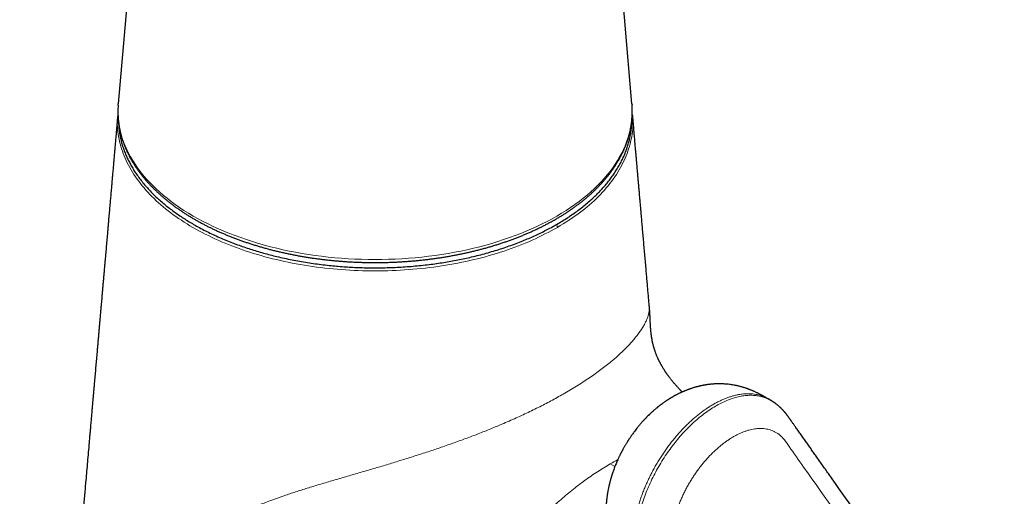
# Model space of a CAD drawing. Header units: millimetres. Extents: x 8 to 837, y 12 to 852.
# Tile 8 of 26: x 732 to 811, y 216 to 254. Entities that reach past the tile are written whole.
import ezdxf

# ---------------------------------------------------------------- set-up
doc = ezdxf.new("R2010")
doc.units = ezdxf.units.MM

msp = doc.modelspace()

# ---------------------------------------------------------------- linework, layer by layer
at = {"color": 7, "linetype": 'Continuous', "lineweight": 30}
for p, q in [((745.002, 305.026), (740.05, 247.274)), ((781.107, 247.274), (776.155, 305.026)), ((740.042, 247.168), (740.05, 247.274)), ((781.107, 247.274), (781.114, 247.182)), ((792.207, 223.566), (791.993, 223.691)), ((792.205, 223.562), (792.209, 223.56))]:
    msp.add_line(p, q, dxfattribs=at)
at = {"color": 8, "linetype": 'Continuous', "lineweight": 0}
msp.add_line((779.371, 218.491), (779.743, 218.276), dxfattribs=at)
at = {"color": 8, "linetype": 'Continuous', "lineweight": 0, "flags": 128}
msp.add_lwpolyline([(781.114, 247.182), (781.125, 246.998), (781.132, 246.687), (781.125, 246.376), (781.104, 246.066), (781.069, 245.756), (781.019, 245.447), (780.956, 245.138), (780.879, 244.831), (780.788, 244.525), (780.683, 244.22), (780.564, 243.917), (780.432, 243.616), (780.286, 243.317), (780.126, 243.02), (779.953, 242.726), (779.767, 242.435), (779.568, 242.146), (779.355, 241.861), (779.13, 241.579), (778.892, 241.3), (778.641, 241.025), (778.378, 240.754), (778.103, 240.487), (777.816, 240.225), (777.517, 239.967), (777.207, 239.713), (776.885, 239.464), (776.552, 239.22), (776.208, 238.981), (775.853, 238.748), (775.488, 238.52), (775.112, 238.297), (774.727, 238.08), (774.332, 237.869), (773.927, 237.665), (773.513, 237.466), (773.091, 237.274), (772.66, 237.088), (772.22, 236.909), (771.773, 236.736), (771.318, 236.57), (770.855, 236.411), (770.386, 236.26), (769.91, 236.115), (769.427, 235.978), (768.939, 235.848), (768.444, 235.725), (767.944, 235.61), (767.44, 235.502), (766.93, 235.403), (766.416, 235.31), (765.898, 235.226), (765.377, 235.15), (764.852, 235.081), (764.324, 235.021), (763.794, 234.968), (763.261, 234.923), (762.727, 234.887), (762.191, 234.858), (761.654, 234.838), (761.117, 234.826), (760.579, 234.822), (760.041, 234.826), (759.503, 234.838), (758.966, 234.858), (758.43, 234.887), (757.896, 234.923), (757.363, 234.968), (756.833, 235.021), (756.305, 235.081), (755.781, 235.15), (755.259, 235.226), (754.741, 235.31), (754.227, 235.403), (753.718, 235.502), (753.213, 235.61), (752.713, 235.725), (752.219, 235.848), (751.73, 235.978), (751.248, 236.115), (750.772, 236.26), (750.302, 236.411), (749.84, 236.57), (749.385, 236.736), (748.937, 236.909), (748.498, 237.088), (748.067, 237.274), (747.644, 237.466), (747.23, 237.665), (746.826, 237.869), (746.431, 238.08), (746.045, 238.297), (745.67, 238.52), (745.305, 238.748), (744.95, 238.981), (744.606, 239.22), (744.273, 239.464), (743.951, 239.713), (743.64, 239.967), (743.341, 240.225), (743.054, 240.487), (742.779, 240.754), (742.516, 241.025), (742.266, 241.3), (742.028, 241.579), (741.802, 241.861), (741.59, 242.146), (741.391, 242.435), (741.204, 242.726), (741.031, 243.02), (740.872, 243.317), (740.726, 243.616), (740.593, 243.917), (740.475, 244.22), (740.37, 244.525), (740.278, 244.831), (740.201, 245.138), (740.138, 245.447), (740.089, 245.756), (740.054, 246.066), (740.032, 246.376), (740.025, 246.687), (740.032, 246.998), (740.042, 247.168)], dxfattribs=at)
at = {"color": 7, "linetype": 'Continuous', "lineweight": 30}
for points, knots in [([(740.042, 247.166), (740.039, 247.11), (740.031, 246.988), (740.025, 246.8), (740.023, 246.602), (740.028, 246.403), (740.038, 246.205), (740.053, 246.006), (740.074, 245.808), (740.1, 245.61), (740.132, 245.413), (740.169, 245.215), (740.211, 245.018), (740.26, 244.822), (740.313, 244.626), (740.372, 244.43), (740.436, 244.235), (740.506, 244.041), (740.582, 243.847), (740.662, 243.654), (740.748, 243.462), (740.84, 243.271), (740.936, 243.08), (741.038, 242.891), (741.146, 242.702), (741.258, 242.514), (741.376, 242.328), (741.499, 242.143), (741.628, 241.959), (741.761, 241.776), (741.9, 241.595), (742.043, 241.415), (742.192, 241.236), (742.345, 241.059), (742.504, 240.883), (742.667, 240.709), (742.836, 240.537), (743.009, 240.367), (743.186, 240.198), (743.369, 240.031), (743.556, 239.865), (743.748, 239.702), (743.944, 239.541), (744.145, 239.381), (744.35, 239.224), (744.559, 239.068), (744.773, 238.915), (744.991, 238.764), (745.213, 238.615), (745.44, 238.468), (745.67, 238.324), (745.904, 238.182), (746.142, 238.042), (746.384, 237.904), (746.63, 237.769), (746.88, 237.636), (747.133, 237.506), (747.389, 237.378), (747.65, 237.253), (747.913, 237.13), (748.18, 237.01), (748.451, 236.893), (748.724, 236.778), (749.001, 236.666), (749.28, 236.556), (749.563, 236.45), (749.848, 236.346), (750.137, 236.244), (750.428, 236.146), (750.722, 236.05), (751.018, 235.957), (751.317, 235.868), (751.619, 235.781), (751.922, 235.696), (752.228, 235.615), (752.537, 235.537), (752.847, 235.462), (753.159, 235.389), (753.474, 235.32), (753.79, 235.254), (754.108, 235.191), (754.428, 235.13), (754.749, 235.073), (755.072, 235.019), (755.396, 234.968), (755.722, 234.92), (756.049, 234.876), (756.377, 234.834), (756.706, 234.795), (757.036, 234.76), (757.368, 234.728), (757.7, 234.699), (758.033, 234.673), (758.366, 234.65), (758.7, 234.631), (759.035, 234.615), (759.37, 234.602), (759.705, 234.592), (760.04, 234.585), (760.376, 234.581), (760.712, 234.581), (761.048, 234.584), (761.383, 234.59), (761.718, 234.599), (762.054, 234.612), (762.388, 234.627), (762.722, 234.646), (763.056, 234.668), (763.389, 234.693), (763.721, 234.722), (764.053, 234.753), (764.383, 234.788), (764.712, 234.826), (765.041, 234.867), (765.368, 234.911), (765.694, 234.958), (766.019, 235.008), (766.342, 235.062), (766.663, 235.118), (766.983, 235.178), (767.302, 235.24), (767.618, 235.306), (767.933, 235.375), (768.246, 235.446), (768.557, 235.521), (768.865, 235.599), (769.172, 235.679), (769.476, 235.763), (769.778, 235.849), (770.077, 235.939), (770.374, 236.031), (770.669, 236.126), (770.96, 236.224), (771.249, 236.324), (771.535, 236.428), (771.819, 236.534), (772.099, 236.643), (772.376, 236.754), (772.65, 236.869), (772.921, 236.986), (773.189, 237.105), (773.453, 237.227), (773.714, 237.352), (773.972, 237.479), (774.226, 237.609), (774.476, 237.741), (774.722, 237.876), (774.965, 238.013), (775.204, 238.152), (775.44, 238.294), (775.671, 238.438), (775.898, 238.585), (776.121, 238.733), (776.34, 238.884), (776.555, 239.037), (776.765, 239.192), (776.971, 239.349), (777.173, 239.508), (777.37, 239.669), (777.563, 239.832), (777.751, 239.997), (777.935, 240.164), (778.114, 240.333), (778.288, 240.503), (778.458, 240.676), (778.622, 240.849), (778.782, 241.025), (778.937, 241.202), (779.087, 241.381), (779.231, 241.561), (779.371, 241.742), (779.506, 241.925), (779.635, 242.109), (779.759, 242.295), (779.878, 242.481), (779.992, 242.669), (780.101, 242.858), (780.204, 243.048), (780.302, 243.238), (780.394, 243.43), (780.482, 243.623), (780.563, 243.816), (780.64, 244.01), (780.71, 244.205), (780.776, 244.4), (780.836, 244.596), (780.89, 244.792), (780.939, 244.989), (780.983, 245.187), (781.021, 245.384), (781.053, 245.582), (781.08, 245.78), (781.102, 245.978), (781.118, 246.177), (781.129, 246.375), (781.134, 246.574), (781.133, 246.772), (781.127, 246.971), (781.121, 247.106), (781.115, 247.175), (781.114, 247.177)], [0, 0, 0, 0, 0.004199, 0.009181, 0.014162, 0.019143, 0.024125, 0.029106, 0.034089, 0.039073, 0.04406, 0.049049, 0.054042, 0.059038, 0.064038, 0.069042, 0.074051, 0.079065, 0.084084, 0.089108, 0.094137, 0.099171, 0.104211, 0.109257, 0.114307, 0.119362, 0.124422, 0.129487, 0.134557, 0.139631, 0.144709, 0.149791, 0.154876, 0.159964, 0.165056, 0.170151, 0.175248, 0.180347, 0.185449, 0.190552, 0.195657, 0.200763, 0.205871, 0.210979, 0.216089, 0.221199, 0.22631, 0.231421, 0.236533, 0.241645, 0.246757, 0.251869, 0.25698, 0.262092, 0.267204, 0.272315, 0.277426, 0.282536, 0.287646, 0.292756, 0.297865, 0.302974, 0.308082, 0.31319, 0.318297, 0.323404, 0.32851, 0.333615, 0.33872, 0.343825, 0.348929, 0.354033, 0.359136, 0.364238, 0.36934, 0.374442, 0.379543, 0.384644, 0.389744, 0.394844, 0.399944, 0.405043, 0.410142, 0.41524, 0.420338, 0.425436, 0.430534, 0.435631, 0.440728, 0.445825, 0.450921, 0.456018, 0.461114, 0.46621, 0.471306, 0.476402, 0.481498, 0.486593, 0.491689, 0.496784, 0.50188, 0.506976, 0.512071, 0.517167, 0.522262, 0.527358, 0.532454, 0.53755, 0.542646, 0.547742, 0.552839, 0.557935, 0.563032, 0.568129, 0.573227, 0.578324, 0.583422, 0.58852, 0.593619, 0.598718, 0.603817, 0.608917, 0.614017, 0.619117, 0.624218, 0.629319, 0.634421, 0.639523, 0.644626, 0.649729, 0.654833, 0.659938, 0.665042, 0.670148, 0.675254, 0.68036, 0.685467, 0.690575, 0.695683, 0.700792, 0.705901, 0.711011, 0.716121, 0.721232, 0.726344, 0.731455, 0.736568, 0.74168, 0.746793, 0.751906, 0.75702, 0.762133, 0.767247, 0.77236, 0.777474, 0.782587, 0.787699, 0.792812, 0.797923, 0.803034, 0.808144, 0.813252, 0.818359, 0.823465, 0.828569, 0.833671, 0.83877, 0.843868, 0.848962, 0.854053, 0.859141, 0.864226, 0.869307, 0.874383, 0.879456, 0.884524, 0.889587, 0.894645, 0.899698, 0.904746, 0.909789, 0.914826, 0.919858, 0.924884, 0.929905, 0.934921, 0.939932, 0.944939, 0.94994, 0.954938, 0.959932, 0.964923, 0.96991, 0.974895, 0.979879, 0.984861, 0.989842, 0.994823, 0.999804, 1, 1, 1, 1]), ([(740.015, 246.408), (740.005, 246.292), (739.985, 246.064), (739.956, 245.729), (739.928, 245.411), (739.902, 245.111), (739.877, 244.829), (739.854, 244.571), (739.834, 244.337), (739.816, 244.126), (739.798, 243.93), (739.783, 243.749), (739.768, 243.583), (739.747, 243.339), (739.718, 243.009), (739.681, 242.584), (739.643, 242.147), (739.608, 241.75), (739.577, 241.4), (739.551, 241.103), (739.526, 240.816), (739.502, 240.541), (739.479, 240.276), (739.457, 240.028), (739.437, 239.795), (739.417, 239.569), (739.397, 239.337), (739.375, 239.092), (739.354, 238.842), (739.331, 238.587), (739.309, 238.327), (739.285, 238.057), (739.26, 237.774), (739.234, 237.48), (739.208, 237.176), (739.173, 236.783), (739.132, 236.311), (739.085, 235.768), (739.042, 235.281), (739.004, 234.848), (738.971, 234.466), (738.938, 234.094), (738.907, 233.732), (738.876, 233.38), (738.846, 233.039), (738.817, 232.712), (738.79, 232.4), (738.764, 232.101), (738.739, 231.817), (738.715, 231.547), (738.695, 231.318), (738.679, 231.126), (738.664, 230.964), (738.65, 230.797), (738.634, 230.62), (738.618, 230.435), (738.599, 230.218), (738.577, 229.965), (738.552, 229.675), (738.525, 229.369), (738.497, 229.047), (738.468, 228.714), (738.438, 228.375), (738.408, 228.035), (738.372, 227.625), (738.33, 227.145), (738.282, 226.596), (738.234, 226.045), (738.186, 225.492), (738.143, 225.007), (738.107, 224.596), (738.078, 224.265), (738.051, 223.952), (738.025, 223.656), (738.001, 223.377), (737.979, 223.133), (737.961, 222.922), (737.945, 222.741), (737.929, 222.561), (737.913, 222.375), (737.895, 222.175), (737.877, 221.96), (737.856, 221.722), (737.833, 221.459), (737.807, 221.17), (737.781, 220.863), (737.752, 220.538), (737.71, 220.055), (737.655, 219.427), (737.588, 218.664), (737.523, 217.917), (737.463, 217.234), (737.408, 216.611), (737.359, 216.049), (737.311, 215.496), (737.263, 214.954), (737.222, 214.485), (737.188, 214.09), (737.16, 213.771), (737.133, 213.466), (737.108, 213.177), (737.084, 212.903), (737.061, 212.639), (737.038, 212.384), (737.017, 212.141), (736.997, 211.915), (736.981, 211.729), (736.968, 211.58), (736.958, 211.464), (736.948, 211.354), (736.938, 211.242), (736.927, 211.11), (736.913, 210.951), (736.896, 210.762), (736.878, 210.554), (736.858, 210.325), (736.836, 210.077), (736.813, 209.809), (736.79, 209.545), (736.767, 209.285), (736.745, 209.034), (736.722, 208.771), (736.698, 208.498), (736.672, 208.193), (736.643, 207.865), (736.613, 207.52), (736.583, 207.179), (736.553, 206.845), (736.525, 206.516), (736.497, 206.202), (736.471, 205.902), (736.446, 205.622), (736.424, 205.361), (736.402, 205.118), (736.382, 204.888), (736.363, 204.668), (736.344, 204.451), (736.324, 204.226), (736.303, 203.981), (736.279, 203.714), (736.254, 203.424), (736.227, 203.119), (736.199, 202.798), (736.17, 202.462), (736.139, 202.111), (736.107, 201.745), (736.074, 201.364), (736.039, 200.967), (736.006, 200.59), (735.975, 200.242), (735.948, 199.934), (735.923, 199.641), (735.899, 199.364), (735.875, 199.098), (735.853, 198.842), (735.831, 198.598), (735.812, 198.372), (735.793, 198.163), (735.777, 197.971), (735.762, 197.807), (735.75, 197.67), (735.74, 197.555), (735.731, 197.449), (735.722, 197.343), (735.712, 197.232), (735.699, 197.09), (735.684, 196.911), (735.665, 196.694), (735.644, 196.457), (735.622, 196.2), (735.597, 195.925), (735.571, 195.629), (735.546, 195.334), (735.52, 195.04), (735.495, 194.751), (735.468, 194.447), (735.44, 194.132), (735.412, 193.809), (735.348, 193.082), (735.255, 192.015), (735.132, 190.612), (735.019, 189.325), (734.912, 188.098), (734.81, 186.93), (734.708, 185.775), (734.628, 184.854), (734.568, 184.167), (734.528, 183.708), (734.488, 183.253), (734.448, 182.805), (734.41, 182.368), (734.373, 181.947), (734.338, 181.542), (734.303, 181.146), (734.269, 180.761), (734.237, 180.386), (734.205, 180.028), (734.175, 179.688), (734.147, 179.364), (734.12, 179.057), (734.095, 178.768), (734.071, 178.495), (734.049, 178.24), (734.028, 178.002), (734.008, 177.781), (733.993, 177.601), (733.98, 177.46), (733.971, 177.354), (733.962, 177.253), (733.954, 177.156), (733.945, 177.055), (733.935, 176.942), (733.924, 176.814), (733.911, 176.671), (733.898, 176.515), (733.883, 176.347), (733.867, 176.163), (733.849, 175.964), (733.831, 175.751), (733.811, 175.528), (733.791, 175.296), (733.77, 175.054), (733.747, 174.8), (733.724, 174.532), (733.699, 174.245), (733.672, 173.939), (733.643, 173.612), (733.613, 173.27), (733.582, 172.914), (733.55, 172.543), (733.517, 172.165), (733.483, 171.78), (733.449, 171.39), (733.413, 170.986), (733.377, 170.57), (733.337, 170.112), (733.293, 169.611), (733.245, 169.065), (733.196, 168.5), (733.144, 167.917), (733.092, 167.316), (733.039, 166.708), (732.985, 166.095), (732.931, 165.477), (732.875, 164.843), (732.818, 164.192), (732.76, 163.525), (732.7, 162.841), (732.639, 162.141), (732.576, 161.425), (732.512, 160.692), (732.446, 159.947), (732.38, 159.19), (732.313, 158.422), (732.244, 157.638), (732.198, 157.111), (732.175, 156.844)], [0, 0, 0, 0, 0.003882, 0.007626, 0.011169, 0.014511, 0.017652, 0.020593, 0.023113, 0.025463, 0.027645, 0.029658, 0.031503, 0.033205, 0.037803, 0.042534, 0.047399, 0.052398, 0.055798, 0.059122, 0.062318, 0.065388, 0.06833, 0.071145, 0.073683, 0.076135, 0.078704, 0.08143, 0.084314, 0.087073, 0.089961, 0.09298, 0.096129, 0.099408, 0.102818, 0.106297, 0.112538, 0.118593, 0.124461, 0.128827, 0.133083, 0.137231, 0.141269, 0.145198, 0.149001, 0.152649, 0.156132, 0.159459, 0.162629, 0.165644, 0.168502, 0.170289, 0.172058, 0.173923, 0.175888, 0.177952, 0.180117, 0.183172, 0.186406, 0.189819, 0.193411, 0.197167, 0.20096, 0.204759, 0.208567, 0.214676, 0.220804, 0.226952, 0.233121, 0.239295, 0.243182, 0.246875, 0.250373, 0.253677, 0.256787, 0.259702, 0.261834, 0.263849, 0.265781, 0.267843, 0.270074, 0.272472, 0.27504, 0.278058, 0.28128, 0.284706, 0.288335, 0.292168, 0.300862, 0.309377, 0.317713, 0.325869, 0.332266, 0.338547, 0.344714, 0.350767, 0.356699, 0.360431, 0.363994, 0.36739, 0.370619, 0.373679, 0.376572, 0.379479, 0.382194, 0.384718, 0.38705, 0.388417, 0.389709, 0.390925, 0.392125, 0.393452, 0.395342, 0.397452, 0.399781, 0.402331, 0.405101, 0.40809, 0.4113, 0.41397, 0.416775, 0.419716, 0.422792, 0.425931, 0.429924, 0.433778, 0.437494, 0.441322, 0.444991, 0.4485, 0.451851, 0.455043, 0.45789, 0.460597, 0.463164, 0.465592, 0.467962, 0.470464, 0.473106, 0.476176, 0.479415, 0.482825, 0.486405, 0.490154, 0.494074, 0.498165, 0.502425, 0.506855, 0.511456, 0.515068, 0.518508, 0.521777, 0.524874, 0.527799, 0.530714, 0.533435, 0.535964, 0.538299, 0.540441, 0.542389, 0.543785, 0.545061, 0.546218, 0.547362, 0.548599, 0.549928, 0.552142, 0.554573, 0.557221, 0.560085, 0.563167, 0.566465, 0.56998, 0.573068, 0.576306, 0.579694, 0.583232, 0.58688, 0.590525, 0.607588, 0.622653, 0.637557, 0.650729, 0.663773, 0.67669, 0.689478, 0.694621, 0.699742, 0.704843, 0.709887, 0.714765, 0.71947, 0.724001, 0.728358, 0.732737, 0.736925, 0.740922, 0.744729, 0.748346, 0.751771, 0.755006, 0.758051, 0.760904, 0.763568, 0.76604, 0.768322, 0.769578, 0.770767, 0.77189, 0.772947, 0.77403, 0.775289, 0.776725, 0.778338, 0.780061, 0.781949, 0.784001, 0.786219, 0.788601, 0.791148, 0.793701, 0.7964, 0.799245, 0.802238, 0.805376, 0.808865, 0.812518, 0.816337, 0.82032, 0.824468, 0.828781, 0.832998, 0.837362, 0.841872, 0.846529, 0.851333, 0.857229, 0.863332, 0.869641, 0.876157, 0.88288, 0.88981, 0.896533, 0.90344, 0.910531, 0.917805, 0.925263, 0.932905, 0.940731, 0.948741, 0.956934, 0.965311, 0.973717, 0.982301, 0.991062, 1, 1, 1, 1]), ([(782.498, 231.072), (782.497, 231.085), (782.484, 231.237), (782.458, 231.535), (782.42, 231.971), (782.38, 232.421), (782.34, 232.886), (782.298, 233.361), (782.253, 233.871), (782.206, 234.412), (782.156, 234.982), (782.107, 235.549), (782.058, 236.108), (782.01, 236.652), (781.964, 237.18), (781.919, 237.691), (781.876, 238.188), (781.836, 238.648), (781.799, 239.072), (781.765, 239.461), (781.732, 239.837), (781.7, 240.198), (781.67, 240.543), (781.642, 240.864), (781.616, 241.163), (781.591, 241.441), (781.568, 241.703), (781.547, 241.95), (781.531, 242.135), (781.519, 242.264), (781.513, 242.339), (781.506, 242.413), (781.5, 242.485), (781.494, 242.558), (781.487, 242.637), (781.479, 242.728), (781.47, 242.833), (781.459, 242.954), (781.447, 243.092), (781.434, 243.244), (781.419, 243.41), (781.403, 243.591), (781.386, 243.786), (781.368, 243.996), (781.348, 244.22), (781.327, 244.459), (781.305, 244.713), (781.282, 244.981), (781.258, 245.257), (781.233, 245.542), (781.207, 245.835), (781.182, 246.125), (781.165, 246.317), (781.157, 246.407)], [0, 0, 0, 0, 0.002505, 0.029921, 0.058324, 0.087713, 0.118089, 0.149345, 0.180645, 0.218027, 0.255214, 0.292206, 0.328843, 0.364592, 0.3988, 0.432111, 0.464525, 0.496044, 0.522085, 0.54748, 0.572133, 0.595698, 0.618145, 0.639473, 0.658557, 0.676648, 0.693744, 0.709845, 0.724953, 0.730005, 0.734936, 0.739745, 0.744432, 0.749002, 0.754032, 0.759925, 0.766679, 0.77468, 0.783626, 0.793519, 0.804357, 0.816142, 0.828873, 0.84255, 0.857173, 0.872741, 0.889256, 0.906717, 0.925124, 0.943346, 0.962409, 0.982312, 1, 1, 1, 1]), ([(740.076, 245.801), (740.077, 245.744), (740.08, 245.563), (740.108, 245.258), (740.157, 244.888), (740.228, 244.518), (740.319, 244.15), (740.43, 243.783), (740.557, 243.429), (740.698, 243.087), (740.852, 242.758), (741.022, 242.431), (741.208, 242.108), (741.41, 241.788), (741.635, 241.461), (741.884, 241.128), (742.159, 240.791), (742.451, 240.46), (742.761, 240.135), (743.089, 239.814), (743.435, 239.5), (743.788, 239.2), (744.145, 238.916), (744.505, 238.645), (744.878, 238.381), (745.264, 238.124), (745.663, 237.872), (746.088, 237.62), (746.539, 237.368), (747.015, 237.117), (747.505, 236.876), (748.007, 236.644), (748.523, 236.42), (749.05, 236.207), (749.575, 236.008), (750.093, 235.824), (750.605, 235.654), (751.125, 235.493), (751.653, 235.34), (752.188, 235.196), (752.748, 235.057), (753.332, 234.923), (753.939, 234.797), (754.551, 234.682), (755.169, 234.578), (755.793, 234.486), (756.423, 234.405), (757.039, 234.337), (757.64, 234.281), (758.226, 234.237), (758.813, 234.203), (759.401, 234.179), (759.992, 234.164), (760.601, 234.159), (761.228, 234.164), (761.872, 234.182), (762.514, 234.211), (763.154, 234.252), (763.792, 234.304), (764.427, 234.368), (765.042, 234.442), (765.634, 234.523), (766.205, 234.612), (766.77, 234.71), (767.33, 234.817), (767.885, 234.934), (768.451, 235.064), (769.026, 235.208), (769.609, 235.366), (770.183, 235.535), (770.747, 235.714), (771.302, 235.903), (771.847, 236.103), (772.367, 236.307), (772.86, 236.513), (773.329, 236.721), (773.786, 236.936), (774.232, 237.159), (774.668, 237.389), (774.949, 237.549), (775.089, 237.629)], [0, 0, 0, 0, 0.006163, 0.019591, 0.033003, 0.046413, 0.059834, 0.07328, 0.086742, 0.099057, 0.111355, 0.123647, 0.135943, 0.148252, 0.160587, 0.174043, 0.18747, 0.200882, 0.214292, 0.227713, 0.241159, 0.254624, 0.266941, 0.27924, 0.291532, 0.303827, 0.316135, 0.328467, 0.341927, 0.355357, 0.36877, 0.382179, 0.395598, 0.40904, 0.422496, 0.434806, 0.447102, 0.459394, 0.471692, 0.484006, 0.496347, 0.509813, 0.523247, 0.536662, 0.55007, 0.563486, 0.576922, 0.590384, 0.602701, 0.615, 0.627292, 0.639587, 0.651895, 0.664226, 0.677679, 0.691104, 0.704515, 0.717925, 0.731349, 0.744798, 0.758264, 0.770581, 0.782881, 0.795173, 0.807467, 0.819775, 0.832106, 0.845545, 0.858963, 0.872371, 0.885783, 0.899213, 0.912674, 0.926153, 0.93848, 0.950785, 0.963079, 0.975373, 0.987677, 1, 1, 1, 1]), ([(775.089, 237.629), (775.24, 237.717), (775.541, 237.894), (775.974, 238.169), (776.392, 238.452), (776.794, 238.742), (777.181, 239.04), (777.552, 239.345), (777.897, 239.648), (778.216, 239.948), (778.511, 240.243), (778.791, 240.543), (779.055, 240.848), (779.304, 241.157), (779.546, 241.48), (779.776, 241.816), (779.995, 242.166), (780.193, 242.519), (780.373, 242.876), (780.533, 243.237), (780.674, 243.601), (780.791, 243.956), (780.888, 244.304), (780.964, 244.641), (781.023, 244.98), (781.065, 245.32), (781.09, 245.634), (781.093, 245.834), (781.095, 245.92)], [0, 0, 0, 0, 0.040377, 0.080691, 0.120983, 0.161294, 0.201662, 0.242128, 0.282614, 0.319632, 0.356593, 0.393529, 0.430471, 0.467449, 0.504494, 0.544878, 0.585195, 0.625484, 0.665787, 0.706142, 0.74659, 0.787038, 0.824027, 0.860974, 0.897909, 0.934863, 0.971867, 1, 1, 1, 1]), ([(785.124, 224.237), (785.111, 224.25), (785.085, 224.276), (785.042, 224.32), (784.998, 224.365), (784.957, 224.408), (784.923, 224.444), (784.888, 224.482), (784.847, 224.525), (784.793, 224.584), (784.73, 224.653), (784.662, 224.728), (784.595, 224.804), (784.523, 224.887), (784.449, 224.974), (784.381, 225.056), (784.324, 225.126), (784.271, 225.192), (784.216, 225.261), (784.159, 225.334), (784.105, 225.405), (784.057, 225.469), (784.014, 225.528), (783.971, 225.587), (783.931, 225.643), (783.893, 225.697), (783.86, 225.745), (783.829, 225.79), (783.8, 225.833), (783.774, 225.872), (783.749, 225.909), (783.721, 225.953), (783.688, 226.004), (783.65, 226.065), (783.608, 226.132), (783.567, 226.201), (783.528, 226.267), (783.492, 226.328), (783.46, 226.386), (783.432, 226.435), (783.411, 226.473), (783.39, 226.514), (783.365, 226.56), (783.337, 226.614), (783.307, 226.672), (783.278, 226.731), (783.253, 226.782), (783.232, 226.827), (783.21, 226.874), (783.183, 226.932), (783.152, 227.002), (783.117, 227.082), (783.081, 227.168), (783.046, 227.256), (783.013, 227.343), (782.981, 227.429), (782.952, 227.513), (782.925, 227.593), (782.902, 227.665), (782.883, 227.727), (782.868, 227.777), (782.857, 227.816), (782.845, 227.858), (782.831, 227.908), (782.815, 227.972), (782.796, 228.045), (782.78, 228.112), (782.766, 228.173), (782.754, 228.226), (782.742, 228.282), (782.731, 228.337), (782.721, 228.391), (782.71, 228.449), (782.698, 228.517), (782.686, 228.587), (782.676, 228.655), (782.668, 228.712), (782.661, 228.76), (782.655, 228.804), (782.649, 228.853), (782.642, 228.907), (782.635, 228.972), (782.628, 229.04), (782.621, 229.114), (782.614, 229.194), (782.608, 229.271), (782.602, 229.34), (782.598, 229.402), (782.594, 229.468), (782.59, 229.539), (782.585, 229.621), (782.581, 229.704), (782.577, 229.788), (782.573, 229.866), (782.57, 229.94), (782.566, 230.016), (782.563, 230.094), (782.56, 230.169), (782.556, 230.238), (782.553, 230.302), (782.55, 230.361), (782.547, 230.422), (782.543, 230.494), (782.537, 230.584), (782.53, 230.691), (782.521, 230.809), (782.51, 230.939), (782.502, 231.027), (782.498, 231.074)], [0, 0, 0, 0, 0.006169, 0.012747, 0.020893, 0.027444, 0.03287, 0.037985, 0.044702, 0.053078, 0.064834, 0.076117, 0.086888, 0.098934, 0.112949, 0.125153, 0.134648, 0.143019, 0.1533, 0.164018, 0.174136, 0.183798, 0.192793, 0.200806, 0.208766, 0.216012, 0.222733, 0.228831, 0.234436, 0.239755, 0.244962, 0.250066, 0.257883, 0.265903, 0.2752, 0.285802, 0.294141, 0.302807, 0.311447, 0.320227, 0.327305, 0.33407, 0.340548, 0.347027, 0.355082, 0.362522, 0.36893, 0.374633, 0.381239, 0.389252, 0.399587, 0.411571, 0.424355, 0.437274, 0.450335, 0.463548, 0.476921, 0.489328, 0.501261, 0.511323, 0.519456, 0.525656, 0.530166, 0.5396, 0.549519, 0.5611, 0.575194, 0.58253, 0.591327, 0.601369, 0.610436, 0.618663, 0.628404, 0.639141, 0.652529, 0.663847, 0.673195, 0.680951, 0.687732, 0.695615, 0.704842, 0.715119, 0.726591, 0.738394, 0.751533, 0.764192, 0.774959, 0.784391, 0.79369, 0.804555, 0.816145, 0.829064, 0.841144, 0.851788, 0.860873, 0.870931, 0.880742, 0.890212, 0.898956, 0.906953, 0.914096, 0.920678, 0.928667, 0.939475, 0.952194, 0.966515, 0.982436, 1, 1, 1, 1]), ([(791.993, 223.69), (791.956, 223.713), (791.886, 223.753), (791.79, 223.809), (791.714, 223.852), (791.656, 223.885), (791.612, 223.91), (791.572, 223.932), (791.535, 223.953), (791.497, 223.973), (791.448, 224), (791.386, 224.033), (791.315, 224.07), (791.246, 224.105), (791.174, 224.142), (791.089, 224.184), (790.999, 224.226), (790.916, 224.264), (790.844, 224.297), (790.766, 224.331), (790.676, 224.369), (790.586, 224.406), (790.506, 224.437), (790.439, 224.462), (790.379, 224.485), (790.319, 224.506), (790.257, 224.528), (790.174, 224.556), (790.068, 224.59), (789.943, 224.628), (789.815, 224.663), (789.693, 224.695), (789.577, 224.723), (789.465, 224.748), (789.352, 224.771), (789.221, 224.795), (789.07, 224.819), (788.898, 224.843), (788.721, 224.862), (788.543, 224.876), (788.369, 224.886), (788.197, 224.891), (788.019, 224.891), (787.849, 224.887), (787.688, 224.879), (787.542, 224.869), (787.402, 224.856), (787.272, 224.841), (787.152, 224.826), (787.05, 224.811), (786.965, 224.797), (786.896, 224.785), (786.825, 224.772), (786.747, 224.758), (786.662, 224.74), (786.573, 224.721), (786.488, 224.701), (786.406, 224.682), (786.327, 224.661), (786.244, 224.639), (786.155, 224.615), (786.059, 224.586), (785.962, 224.556), (785.875, 224.528), (785.803, 224.504), (785.739, 224.482), (785.674, 224.459), (785.603, 224.433), (785.524, 224.403), (785.445, 224.373), (785.373, 224.344), (785.309, 224.317), (785.253, 224.293), (785.195, 224.268), (785.133, 224.241), (785.068, 224.212), (785.01, 224.185), (784.955, 224.159), (784.897, 224.131), (784.828, 224.098), (784.753, 224.06), (784.682, 224.023), (784.622, 223.992), (784.57, 223.964), (784.519, 223.936), (784.467, 223.908), (784.421, 223.882), (784.381, 223.859), (784.341, 223.836), (784.296, 223.81), (784.244, 223.779), (784.188, 223.745), (784.134, 223.713), (784.087, 223.683), (784.042, 223.655), (783.992, 223.623), (783.936, 223.587), (783.878, 223.549), (783.82, 223.51), (783.757, 223.467), (783.69, 223.421), (783.617, 223.369), (783.549, 223.32), (783.485, 223.273), (783.426, 223.229), (783.369, 223.186), (783.319, 223.148), (783.278, 223.115), (783.24, 223.086), (783.203, 223.056), (783.16, 223.021), (783.11, 222.981), (783.052, 222.933), (782.987, 222.878), (782.915, 222.817), (782.838, 222.75), (782.773, 222.692), (782.724, 222.648), (782.695, 222.621), (782.669, 222.598), (782.643, 222.573), (782.611, 222.544), (782.575, 222.51), (782.535, 222.471), (782.46, 222.4), (782.352, 222.294), (782.243, 222.183), (782.167, 222.103), (782.127, 222.062), (782.099, 222.032), (782.081, 222.012), (782.066, 221.996), (782.047, 221.975), (782.018, 221.945), (781.981, 221.903), (781.933, 221.851), (781.877, 221.787), (781.811, 221.712), (781.737, 221.626), (781.654, 221.527), (781.577, 221.433), (781.528, 221.372), (781.509, 221.347)], [0, 0, 0, 0, 0.0117831, 0.0216369, 0.02957, 0.0347605, 0.0387637, 0.0424622, 0.0460099, 0.0494245, 0.0531001, 0.0597446, 0.0665322, 0.0727095, 0.0785738, 0.086327, 0.0958788, 0.102737, 0.1087171, 0.1154004, 0.1235773, 0.1327054, 0.1394016, 0.1449767, 0.1502637, 0.1554721, 0.1607746, 0.1666913, 0.1772331, 0.188478, 0.199517, 0.2104514, 0.2200761, 0.229652, 0.2393568, 0.2491975, 0.2634116, 0.2780384, 0.2933209, 0.3086861, 0.3236238, 0.3377723, 0.3526786, 0.3689275, 0.3813685, 0.3940257, 0.4064596, 0.4174075, 0.4274505, 0.4377346, 0.4437305, 0.4496011, 0.455602, 0.4622455, 0.4699288, 0.4779589, 0.4856839, 0.4921485, 0.4995465, 0.5067648, 0.5141982, 0.5229418, 0.5326113, 0.5402119, 0.5464252, 0.5519401, 0.5575853, 0.5641342, 0.571428, 0.5790086, 0.5858424, 0.5912885, 0.596777, 0.6015702, 0.6074207, 0.6141048, 0.6197212, 0.6240166, 0.6296344, 0.6360579, 0.6436343, 0.6510501, 0.6566507, 0.6609077, 0.6661899, 0.6715233, 0.67597, 0.6796049, 0.683227, 0.6878514, 0.6929158, 0.698596, 0.7043675, 0.708927, 0.7128233, 0.7179101, 0.7241092, 0.7295821, 0.7356185, 0.741775, 0.7487346, 0.7563799, 0.7643209, 0.769998, 0.7766169, 0.7827888, 0.7880277, 0.7923954, 0.7960623, 0.8000472, 0.8045374, 0.8099548, 0.8162906, 0.82344, 0.8313597, 0.8400444, 0.848911, 0.8532233, 0.8563193, 0.8588139, 0.8618435, 0.8654324, 0.8695792, 0.874282, 0.8792747, 0.8953409, 0.9119747, 0.9179457, 0.9226872, 0.9261876, 0.9280001, 0.929336, 0.9316098, 0.9350735, 0.9397251, 0.945562, 0.9525809, 0.9607778, 0.970148, 0.9806864, 0.9923872, 1, 1, 1, 1]), ([(810.868, 197.841), (810.799, 197.939), (810.663, 198.131), (810.464, 198.413), (810.272, 198.684), (810.088, 198.944), (809.913, 199.191), (809.746, 199.427), (809.588, 199.651), (809.438, 199.864), (809.299, 200.059), (809.173, 200.239), (809.057, 200.402), (808.948, 200.557), (808.844, 200.704), (808.746, 200.842), (808.654, 200.971), (808.569, 201.093), (808.388, 201.349), (808.107, 201.745), (807.724, 202.288), (807.23, 202.987), (806.627, 203.839), (805.92, 204.84), (804.184, 207.295), (801.248, 211.448), (798.467, 215.381), (796.87, 217.64), (796.628, 217.982), (796.383, 218.328), (796.134, 218.68), (795.899, 219.013), (795.677, 219.326), (795.47, 219.618), (795.261, 219.915), (795.051, 220.212), (794.839, 220.511), (794.627, 220.811), (794.415, 221.11), (794.253, 221.339), (794.139, 221.501), (794.072, 221.595), (794.009, 221.684), (793.95, 221.767), (793.897, 221.842), (793.849, 221.91), (793.812, 221.963), (793.784, 222.002), (793.764, 222.032), (793.742, 222.063), (793.715, 222.102), (793.683, 222.148), (793.648, 222.199), (793.61, 222.252), (793.576, 222.3), (793.546, 222.341), (793.523, 222.372), (793.503, 222.398), (793.484, 222.423), (793.463, 222.45), (793.437, 222.482), (793.41, 222.517), (793.383, 222.55), (793.359, 222.579), (793.337, 222.605), (793.318, 222.627), (793.3, 222.648), (793.279, 222.673), (793.25, 222.705), (793.219, 222.74), (793.188, 222.774), (793.157, 222.807), (793.125, 222.841), (793.089, 222.878), (793.054, 222.914), (793.021, 222.946), (792.987, 222.979), (792.949, 223.015), (792.906, 223.055), (792.861, 223.095), (792.819, 223.131), (792.782, 223.162), (792.745, 223.192), (792.704, 223.226), (792.66, 223.26), (792.618, 223.292), (792.579, 223.321), (792.541, 223.349), (792.503, 223.376), (792.471, 223.398), (792.443, 223.417), (792.412, 223.437), (792.374, 223.463), (792.327, 223.493), (792.272, 223.527), (792.232, 223.551), (792.21, 223.563)], [0, 0, 0, 0, 0.011434, 0.02244, 0.03302, 0.043173, 0.052899, 0.062036, 0.070761, 0.079074, 0.086976, 0.093683, 0.100061, 0.106112, 0.111834, 0.117228, 0.122294, 0.127031, 0.131451, 0.152261, 0.173456, 0.195036, 0.2341, 0.273182, 0.312263, 0.521629, 0.759544, 0.772867, 0.786191, 0.799633, 0.81337, 0.827406, 0.838643, 0.850063, 0.861667, 0.873359, 0.884849, 0.896793, 0.908486, 0.91993, 0.923727, 0.927482, 0.931016, 0.934272, 0.937249, 0.939949, 0.94237, 0.943599, 0.944745, 0.945906, 0.947332, 0.949049, 0.950956, 0.952668, 0.95451, 0.955539, 0.956596, 0.957458, 0.958119, 0.958915, 0.960026, 0.961189, 0.962236, 0.963201, 0.96404, 0.964764, 0.965383, 0.966166, 0.967219, 0.968638, 0.969718, 0.970674, 0.971948, 0.973285, 0.974499, 0.975578, 0.976647, 0.977887, 0.979298, 0.980792, 0.982119, 0.983168, 0.984214, 0.985506, 0.986993, 0.988229, 0.989327, 0.990512, 0.991654, 0.992645, 0.993283, 0.994157, 0.995265, 0.996609, 0.998187, 1, 1, 1, 1]), ([(781.509, 221.347), (781.466, 221.294), (781.386, 221.192), (781.274, 221.043), (781.176, 220.909), (781.091, 220.789), (781.018, 220.684), (780.958, 220.596), (780.911, 220.525), (780.874, 220.469), (780.847, 220.428), (780.829, 220.399), (780.814, 220.376), (780.793, 220.344), (780.76, 220.292), (780.715, 220.22), (780.665, 220.139), (780.614, 220.055), (780.565, 219.971), (780.515, 219.885), (780.464, 219.797), (780.415, 219.709), (780.374, 219.634), (780.342, 219.574), (780.32, 219.533), (780.304, 219.503), (780.291, 219.479), (780.277, 219.451), (780.258, 219.416), (780.234, 219.368), (780.203, 219.309), (780.167, 219.237), (780.129, 219.159), (780.09, 219.078), (780.037, 218.967), (779.973, 218.828), (779.901, 218.663), (779.834, 218.504), (779.775, 218.358), (779.721, 218.221), (779.673, 218.091), (779.625, 217.958), (779.588, 217.852), (779.562, 217.774), (779.547, 217.729), (779.534, 217.692), (779.524, 217.662), (779.516, 217.634), (779.506, 217.604), (779.492, 217.56), (779.474, 217.5), (779.451, 217.427), (779.428, 217.348), (779.405, 217.269), (779.384, 217.192), (779.362, 217.112), (779.341, 217.03), (779.321, 216.951), (779.304, 216.883), (779.291, 216.829), (779.28, 216.779), (779.266, 216.721), (779.25, 216.646), (779.232, 216.562), (779.215, 216.48), (779.198, 216.394), (779.182, 216.306), (779.167, 216.22), (779.156, 216.157), (779.148, 216.107), (779.141, 216.062), (779.133, 216.008), (779.123, 215.945), (779.113, 215.869), (779.101, 215.781), (779.09, 215.688), (779.08, 215.596), (779.071, 215.507), (779.063, 215.418), (779.055, 215.321), (779.047, 215.218), (779.041, 215.114), (779.036, 215.008), (779.032, 214.906), (779.03, 214.815), (779.029, 214.743), (779.029, 214.679), (779.029, 214.611), (779.029, 214.548), (779.03, 214.491), (779.031, 214.442), (779.032, 214.394), (779.034, 214.341), (779.036, 214.284), (779.038, 214.23), (779.041, 214.184), (779.043, 214.139), (779.046, 214.091), (779.05, 214.033), (779.055, 213.965), (779.061, 213.894), (779.068, 213.828), (779.073, 213.773), (779.078, 213.728), (779.083, 213.685), (779.088, 213.637), (779.095, 213.581), (779.104, 213.519), (779.113, 213.457), (779.121, 213.401), (779.129, 213.35), (779.137, 213.303), (779.145, 213.253), (779.156, 213.19), (779.17, 213.115), (779.187, 213.03), (779.205, 212.944), (779.223, 212.861), (779.242, 212.779), (779.263, 212.694), (779.287, 212.599), (779.315, 212.498), (779.344, 212.397), (779.372, 212.304), (779.399, 212.22), (779.428, 212.134), (779.459, 212.043), (779.495, 211.943), (779.536, 211.835), (779.583, 211.719), (779.632, 211.602), (779.687, 211.477), (779.749, 211.344), (779.822, 211.198), (779.898, 211.052), (779.969, 210.926), (780.031, 210.82), (780.082, 210.735), (780.124, 210.669), (780.154, 210.621), (780.175, 210.589), (780.2, 210.551), (780.232, 210.504), (780.272, 210.445), (780.301, 210.403), (780.317, 210.381)], [0, 0, 0, 0, 0.01703, 0.032423, 0.046184, 0.05832, 0.068836, 0.077737, 0.08464, 0.090118, 0.094175, 0.096812, 0.09858, 0.101015, 0.106371, 0.113595, 0.12208, 0.129882, 0.137886, 0.146091, 0.154498, 0.163106, 0.170857, 0.175874, 0.179727, 0.182415, 0.184228, 0.186686, 0.190013, 0.194208, 0.199828, 0.206502, 0.214012, 0.221461, 0.228754, 0.244466, 0.259397, 0.273546, 0.287331, 0.298611, 0.31015, 0.32195, 0.333833, 0.33847, 0.342444, 0.345756, 0.348403, 0.350423, 0.352937, 0.356462, 0.361856, 0.3686, 0.375665, 0.382569, 0.389312, 0.395893, 0.403442, 0.410569, 0.416546, 0.421299, 0.42458, 0.42939, 0.436329, 0.443999, 0.451064, 0.457519, 0.466424, 0.473864, 0.479881, 0.482909, 0.486653, 0.491425, 0.496954, 0.502857, 0.511129, 0.519727, 0.526883, 0.534755, 0.54262, 0.549811, 0.559944, 0.569136, 0.576574, 0.5874, 0.595368, 0.600087, 0.605991, 0.611943, 0.617543, 0.622458, 0.626563, 0.630244, 0.634828, 0.640196, 0.645037, 0.648993, 0.652194, 0.656548, 0.661496, 0.667299, 0.673983, 0.680014, 0.684695, 0.688155, 0.691788, 0.695779, 0.700662, 0.706454, 0.71193, 0.717109, 0.721244, 0.725315, 0.729511, 0.734387, 0.741705, 0.749433, 0.756955, 0.764486, 0.771513, 0.778939, 0.787262, 0.796907, 0.806235, 0.814608, 0.821896, 0.829345, 0.83801, 0.846899, 0.856925, 0.868147, 0.879386, 0.889785, 0.903754, 0.917607, 0.931915, 0.946366, 0.954915, 0.963517, 0.97202, 0.975134, 0.978134, 0.981895, 0.986792, 0.992826, 1, 1, 1, 1])]:
    msp.add_open_spline(points, degree=3, knots=knots, dxfattribs=at)
at = {"color": 8, "linetype": 'Continuous', "lineweight": 0}
for points, knots in [([(740.036, 246.248), (740.016, 246.1), (739.926, 245.435), (740.12, 244.247), (740.626, 242.716), (741.5, 241.236), (742.693, 239.836), (744.195, 238.537), (745.976, 237.364), (748.007, 236.335), (750.255, 235.471), (752.678, 234.783), (755.237, 234.283), (757.887, 233.981), (760.583, 233.879), (763.28, 233.981), (765.93, 234.283), (768.49, 234.781), (770.909, 235.472), (773.17, 236.329), (774.49, 237.034), (775.149, 237.387)], [0, 0, 0, 0, 0.015627, 0.070312, 0.124999, 0.179687, 0.234375, 0.289061, 0.34375, 0.398441, 0.453129, 0.507815, 0.562501, 0.61719, 0.671875, 0.726563, 0.781251, 0.835936, 0.890624, 0.945313, 1, 1, 1, 1]), ([(775.149, 237.387), (775.761, 237.768), (776.983, 238.53), (778.47, 239.837), (779.668, 241.235), (780.54, 242.715), (781.047, 244.246), (781.241, 245.454), (781.147, 246.138), (781.124, 246.305)], [0, 0, 0, 0, 0.158151, 0.316302, 0.474437, 0.632583, 0.790729, 0.948863, 1, 1, 1, 1]), ([(775.089, 237.629), (775.099, 237.604), (775.118, 237.557), (775.136, 237.492), (775.146, 237.435), (775.148, 237.403), (775.149, 237.387)], [0, 0, 0, 0, 0.292777, 0.5770074, 0.7925529, 1, 1, 1, 1]), ([(775.732, 224.139), (775.918, 224.247), (776.289, 224.464), (776.821, 224.791), (777.334, 225.121), (777.827, 225.453), (778.296, 225.783), (778.74, 226.112), (779.16, 226.439), (779.559, 226.764), (779.936, 227.09), (780.292, 227.416), (780.625, 227.741), (780.933, 228.062), (781.215, 228.379), (781.469, 228.688), (781.695, 228.989), (781.893, 229.28), (782.064, 229.563), (782.209, 229.839), (782.326, 230.105), (782.415, 230.361), (782.475, 230.605), (782.503, 230.832), (782.509, 230.988), (782.498, 231.063), (782.496, 231.073)], [0, 0, 0, 0, 0.043459, 0.086911, 0.13036, 0.173813, 0.217266, 0.259942, 0.302616, 0.345288, 0.387957, 0.431403, 0.474852, 0.518308, 0.561769, 0.605228, 0.647907, 0.690582, 0.733254, 0.775926, 0.819384, 0.862856, 0.906316, 0.949766, 0.993211, 1, 1, 1, 1]), ([(741.939, 201.364), (741.949, 201.743), (741.968, 202.499), (742.061, 203.587), (742.202, 204.633), (742.395, 205.633), (742.637, 206.585), (742.93, 207.487), (743.273, 208.338), (743.665, 209.14), (744.107, 209.892), (744.6, 210.598), (745.142, 211.256), (745.735, 211.872), (746.38, 212.447), (747.075, 212.985), (747.822, 213.489), (748.622, 213.961), (749.473, 214.406), (750.376, 214.827), (751.328, 215.227), (752.274, 215.589), (753.203, 215.918), (754.105, 216.219), (755.038, 216.516), (755.997, 216.81), (756.982, 217.103), (757.988, 217.398), (759.014, 217.696), (760.056, 217.999), (761.108, 218.31), (762.168, 218.629), (763.231, 218.958), (764.292, 219.296), (765.348, 219.645), (766.395, 220.003), (767.429, 220.373), (768.449, 220.753), (769.45, 221.143), (770.496, 221.57), (771.578, 222.036), (772.685, 222.544), (773.749, 223.065), (774.772, 223.596), (775.412, 223.958), (775.732, 224.139)], [0, 0, 0, 0, 0.0250008, 0.0500019, 0.0749993, 0.0999952, 0.1249957, 0.149995, 0.1749901, 0.1999896, 0.2249943, 0.2499985, 0.2749954, 0.2999919, 0.3249903, 0.3499903, 0.3749908, 0.3999926, 0.4249969, 0.4499979, 0.4749929, 0.4999841, 0.5208151, 0.5416549, 0.5624966, 0.5833342, 0.6041657, 0.6249947, 0.6458311, 0.6666655, 0.6874934, 0.7083281, 0.7291646, 0.7499948, 0.770827, 0.791661, 0.8124938, 0.8333283, 0.8541648, 0.8750014, 0.8999988, 0.9249923, 0.9499916, 0.9749954, 1, 1, 1, 1]), ([(784.337, 220.326), (784.419, 220.428), (784.583, 220.631), (784.836, 220.923), (785.092, 221.205), (785.352, 221.475), (785.614, 221.732), (785.876, 221.975), (786.139, 222.206), (786.405, 222.424), (786.673, 222.632), (786.944, 222.828), (787.218, 223.012), (787.492, 223.183), (787.766, 223.34), (788.039, 223.482), (788.309, 223.61), (788.576, 223.723), (788.842, 223.822), (789.107, 223.907), (789.373, 223.977), (789.637, 224.032), (789.898, 224.072), (790.155, 224.096), (790.405, 224.104), (790.648, 224.095), (790.883, 224.071), (791.111, 224.031), (791.333, 223.976), (791.549, 223.905), (791.758, 223.816), (791.906, 223.744), (791.981, 223.697), (791.992, 223.69)], [0, 0, 0, 0, 0.0338243, 0.0674681, 0.1009544, 0.1343046, 0.167539, 0.2000857, 0.2325562, 0.2649668, 0.2973334, 0.3302589, 0.3631702, 0.3960831, 0.4290132, 0.4619763, 0.4943986, 0.5268843, 0.5594499, 0.5921127, 0.625488, 0.6590035, 0.6926809, 0.7265376, 0.7603959, 0.7935751, 0.8266986, 0.8597841, 0.8928491, 0.9265116, 0.9601886, 0.9938983, 1, 1, 1, 1]), ([(784.551, 220.201), (784.69, 220.371), (784.966, 220.71), (785.399, 221.182), (785.84, 221.623), (786.29, 222.031), (786.745, 222.403), (787.204, 222.739), (787.666, 223.038), (788.127, 223.298), (788.588, 223.518), (789.045, 223.697), (789.497, 223.834), (789.941, 223.928), (790.376, 223.976), (790.796, 223.979), (791.198, 223.936), (791.579, 223.846), (791.917, 223.725), (792.116, 223.612), (792.205, 223.562)], [0, 0, 0, 0, 0.056818, 0.11317, 0.169156, 0.224872, 0.280399, 0.335819, 0.391207, 0.446636, 0.502184, 0.557929, 0.613957, 0.670363, 0.727242, 0.784175, 0.840929, 0.897593, 0.954255, 1, 1, 1, 1]), ([(786.669, 218.389), (786.669, 218.389), (786.741, 218.48), (786.888, 218.659), (787.114, 218.917), (787.345, 219.165), (787.58, 219.402), (787.819, 219.628), (788.057, 219.838), (788.293, 220.032), (788.525, 220.211), (788.76, 220.378), (788.994, 220.532), (789.234, 220.676), (789.479, 220.808), (789.727, 220.929), (789.973, 221.033), (790.217, 221.123), (790.459, 221.196), (790.692, 221.253), (790.917, 221.293), (791.133, 221.318), (791.344, 221.328), (791.551, 221.323), (791.764, 221.302), (791.982, 221.262), (792.203, 221.2), (792.414, 221.118), (792.615, 221.016), (792.804, 220.895), (792.968, 220.765), (793.11, 220.628), (793.231, 220.492), (793.345, 220.345), (793.453, 220.192), (793.559, 220.036), (794.019, 219.388), (796.2, 216.3), (801.867, 208.293), (807.143, 200.829), (810.661, 195.853)], [0, 0, 0, 0, 0.000002, 0.005835, 0.011667, 0.017501, 0.023334, 0.029168, 0.035002, 0.040502, 0.046002, 0.051501, 0.056999, 0.062498, 0.06833, 0.074164, 0.079998, 0.085832, 0.091666, 0.0975, 0.103001, 0.1085, 0.114, 0.119499, 0.124999, 0.131532, 0.138065, 0.144599, 0.151132, 0.157665, 0.164199, 0.169332, 0.174465, 0.179598, 0.184731, 0.189866, 0.195, 0.249999, 0.499999, 1, 1, 1, 1]), ([(781.967, 209.027), (781.944, 209.06), (781.899, 209.127), (781.832, 209.232), (781.767, 209.342), (781.703, 209.46), (781.64, 209.589), (781.579, 209.723), (781.523, 209.861), (781.471, 209.999), (781.412, 210.176), (781.347, 210.397), (781.283, 210.666), (781.231, 210.945), (781.191, 211.235), (781.162, 211.536), (781.146, 211.847), (781.143, 212.167), (781.151, 212.495), (781.173, 212.829), (781.206, 213.166), (781.251, 213.505), (781.307, 213.846), (781.375, 214.193), (781.455, 214.544), (781.547, 214.898), (781.65, 215.253), (781.763, 215.609), (781.886, 215.963), (782.019, 216.315), (782.161, 216.663), (782.313, 217.01), (782.475, 217.357), (782.647, 217.704), (782.83, 218.051), (783.022, 218.393), (783.223, 218.732), (783.431, 219.065), (783.647, 219.39), (783.869, 219.709), (784.099, 220.022), (784.257, 220.225), (784.337, 220.326)], [0, 0, 0, 0, 0.014313, 0.028587, 0.043135, 0.058271, 0.074315, 0.091267, 0.107134, 0.122781, 0.138408, 0.16627, 0.194092, 0.221887, 0.249671, 0.277964, 0.306274, 0.334618, 0.363012, 0.39147, 0.419408, 0.447198, 0.474857, 0.502403, 0.53035, 0.558213, 0.586007, 0.613746, 0.641445, 0.668623, 0.695788, 0.722952, 0.750128, 0.777823, 0.805557, 0.833343, 0.861196, 0.889132, 0.916665, 0.944309, 0.972081, 1, 1, 1, 1]), ([(799.483, 184.432), (795.784, 189.664), (791.776, 195.332), (787.461, 201.436), (786.536, 202.744), (785.611, 204.052), (784.686, 205.36), (783.761, 206.668), (783.1, 207.603), (782.702, 208.165), (782.568, 208.355), (782.434, 208.546), (782.302, 208.73), (782.178, 208.905), (782.064, 209.076), (781.958, 209.257), (781.857, 209.455), (781.762, 209.669), (781.677, 209.894), (781.581, 210.191), (781.485, 210.577), (781.406, 211.063), (781.362, 211.576), (781.354, 212.113), (781.381, 212.672), (781.443, 213.248), (781.539, 213.834), (781.668, 214.427), (781.829, 215.025), (782.021, 215.624), (782.243, 216.223), (782.494, 216.82), (782.773, 217.411), (783.078, 217.995), (783.41, 218.569), (783.767, 219.13), (784.146, 219.678), (784.416, 220.026), (784.551, 220.201)], [0, 0, 0, 0, 0.500021, 0.541689, 0.583358, 0.625026, 0.666695, 0.708363, 0.750096, 0.756044, 0.762081, 0.768231, 0.774241, 0.779745, 0.785045, 0.790147, 0.795636, 0.801555, 0.80713, 0.812694, 0.823207, 0.833704, 0.844203, 0.854717, 0.865265, 0.875803, 0.886253, 0.896634, 0.906961, 0.917253, 0.927522, 0.937783, 0.948051, 0.958338, 0.968661, 0.979033, 0.989473, 1, 1, 1, 1]), ([(779.973, 218.825), (779.97, 218.824), (779.769, 218.721), (779.568, 218.605), (779.371, 218.491)], [0, 0, 0, 0, 0.01519, 1, 1, 1, 1]), ([(779.371, 218.491), (779.2, 218.391), (778.859, 218.19), (778.348, 217.865), (777.836, 217.523), (777.324, 217.16), (776.813, 216.779), (776.302, 216.378), (775.808, 215.971), (775.329, 215.557), (774.867, 215.141), (774.407, 214.708), (773.951, 214.261), (773.498, 213.798), (773.052, 213.325), (772.615, 212.842), (772.186, 212.349), (771.762, 211.843), (771.343, 211.324), (770.93, 210.791), (770.524, 210.247), (770.126, 209.694), (769.739, 209.133), (769.361, 208.565), (768.99, 207.986), (768.643, 207.421), (768.317, 206.871), (768.094, 206.48), (767.954, 206.231), (767.895, 206.125), (767.837, 206.018), (767.779, 205.912), (767.721, 205.805), (767.663, 205.698), (767.606, 205.591), (767.473, 205.341), (767.267, 204.943), (766.991, 204.392), (766.721, 203.829), (766.456, 203.254), (766.197, 202.667), (765.944, 202.067), (765.698, 201.457), (765.47, 200.861), (765.259, 200.28), (765.063, 199.716), (764.875, 199.144), (764.702, 198.589), (764.544, 198.05), (764.405, 197.551), (764.314, 197.206), (764.266, 197.017), (764.253, 196.965), (764.24, 196.913), (764.227, 196.86), (764.214, 196.808), (764.201, 196.758), (764.167, 196.619), (764.111, 196.386), (764.034, 196.052), (763.958, 195.701), (763.882, 195.335), (763.807, 194.954), (763.736, 194.566), (763.669, 194.171), (763.605, 193.771), (763.546, 193.358), (763.49, 192.932), (763.439, 192.494), (763.393, 192.045), (763.353, 191.584), (763.32, 191.113), (763.295, 190.631), (763.279, 190.184), (763.271, 189.775), (763.27, 189.404), (763.274, 188.987), (763.282, 188.673), (763.291, 188.463), (763.293, 188.396), (763.296, 188.33), (763.299, 188.263), (763.303, 188.199), (763.305, 188.158), (763.306, 188.138)], [0, 0, 0, 0, 0.018939, 0.037965, 0.05708, 0.076282, 0.095573, 0.114952, 0.134419, 0.152341, 0.170338, 0.188409, 0.206555, 0.224775, 0.243069, 0.26096, 0.278922, 0.296954, 0.315058, 0.333232, 0.351477, 0.369793, 0.387812, 0.405899, 0.424054, 0.442277, 0.458371, 0.474517, 0.477695, 0.480875, 0.484057, 0.487241, 0.490427, 0.493615, 0.496805, 0.499997, 0.515883, 0.532012, 0.548384, 0.565, 0.581859, 0.598962, 0.616308, 0.633898, 0.649578, 0.665447, 0.681504, 0.69775, 0.712203, 0.726801, 0.739769, 0.741232, 0.742696, 0.744161, 0.745628, 0.747096, 0.748566, 0.749852, 0.758807, 0.768218, 0.778085, 0.788408, 0.799187, 0.810421, 0.821431, 0.832846, 0.844667, 0.856892, 0.869523, 0.882559, 0.896001, 0.909847, 0.924099, 0.938756, 0.949762, 0.960986, 0.972428, 0.987864, 0.989914, 0.99197, 0.994033, 0.996102, 0.998178, 1, 1, 1, 1]), ([(802.129, 185.131), (798.611, 190.106), (793.333, 197.569), (787.959, 205.173), (786.003, 207.939), (785.707, 208.357), (785.411, 208.775), (785.118, 209.195), (784.871, 209.528), (784.695, 209.8), (784.583, 210.006), (784.485, 210.228), (784.401, 210.463), (784.331, 210.71), (784.275, 210.967), (784.232, 211.234), (784.203, 211.511), (784.187, 211.794), (784.185, 212.082), (784.195, 212.374), (784.218, 212.673), (784.253, 212.978), (784.302, 213.288), (784.361, 213.596), (784.431, 213.902), (784.51, 214.203), (784.599, 214.507), (784.698, 214.812), (784.81, 215.123), (784.935, 215.44), (785.073, 215.761), (785.221, 216.081), (785.38, 216.398), (785.548, 216.711), (785.722, 217.014), (785.9, 217.306), (786.082, 217.587), (786.271, 217.861), (786.467, 218.13), (786.601, 218.304), (786.669, 218.389), (786.669, 218.389)], [0, 0, 0, 0, 0.5000007, 0.7500004, 0.7640004, 0.7780003, 0.7920003, 0.8060002, 0.8200021, 0.8261613, 0.8323205, 0.8384803, 0.8446405, 0.8508005, 0.8568507, 0.8629009, 0.868951, 0.8750008, 0.8808336, 0.8866662, 0.8924991, 0.8983323, 0.9041658, 0.9099999, 0.9155009, 0.9210019, 0.9265025, 0.9320026, 0.9375019, 0.9433338, 0.9491655, 0.9549977, 0.9608306, 0.9666641, 0.972498, 0.9779985, 0.9834988, 0.9889987, 0.9944982, 0.9999978, 1, 1, 1, 1])]:
    msp.add_open_spline(points, degree=3, knots=knots, dxfattribs=at)

doc.saveas('drawing.dxf')
